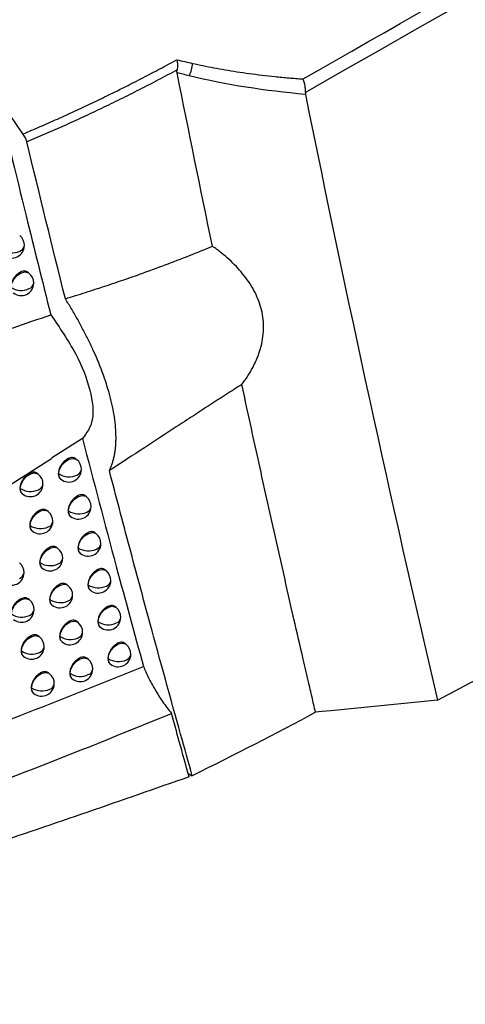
# Model space of a CAD drawing. Header units: millimetres. Extents: x 12 to 1209, y -252 to 1182.
# Tile 143 of 162: x 957 to 974, y 706 to 745. Entities that reach past the tile are written whole.
import ezdxf

# ---------------------------------------------------------------- set-up
doc = ezdxf.new("R2010")
doc.units = ezdxf.units.MM

msp = doc.modelspace()

# ---------------------------------------------------------------- linework, layer by layer
at = {"color": 7, "linetype": 'Continuous', "lineweight": 25}
for p, q in [((973.39, 718.459), (1062.545, 766.395)), ((956.933, 740.922), (955.917, 742.409)), ((957.174, 735.402), (957.13, 735.438)), ((959.296, 728.839), (958.072, 728.058)), ((938.83, 715.82), (958.074, 728.055)), ((959.066, 728.006), (959.019, 728.044)), ((957.543, 727.427), (957.499, 727.462)), ((958.341, 727.452), (958.351, 727.444)), ((958.427, 727.237), (958.44, 727.226)), ((956.815, 726.876), (956.829, 726.865)), ((956.901, 726.66), (956.917, 726.647)), ((959.453, 726.535), (959.406, 726.573)), ((957.933, 725.954), (957.888, 725.99)), ((958.729, 725.981), (958.738, 725.973)), ((958.814, 725.766), (958.827, 725.755)), ((957.205, 725.403), (957.218, 725.393)), ((957.291, 725.187), (957.306, 725.175)), ((959.843, 725.067), (959.795, 725.105)), ((958.325, 724.484), (958.28, 724.521)), ((959.12, 724.512), (959.128, 724.505)), ((959.204, 724.297), (959.217, 724.287)), ((957.598, 723.933), (957.61, 723.923)), ((957.683, 723.717), (957.698, 723.705)), ((960.236, 723.601), (960.188, 723.64)), ((958.72, 723.017), (958.674, 723.054)), ((959.513, 723.046), (959.521, 723.04)), ((957.189, 722.445), (957.147, 722.479)), ((959.598, 722.831), (959.61, 722.822)), ((957.993, 722.465), (958.005, 722.456)), ((958.079, 722.25), (958.093, 722.238)), ((960.632, 722.139), (960.583, 722.178)), ((959.118, 721.553), (959.072, 721.59)), ((959.909, 721.583), (959.917, 721.577)), ((959.994, 721.369), (960.005, 721.359)), ((957.59, 720.979), (957.547, 721.013)), ((958.392, 721), (958.403, 720.992)), ((958.477, 720.785), (958.491, 720.774)), ((961.03, 720.679), (960.981, 720.718)), ((956.86, 720.429), (956.875, 720.417)), ((956.946, 720.213), (956.963, 720.199)), ((959.518, 720.092), (959.472, 720.129)), ((960.308, 720.123), (960.315, 720.117)), ((960.393, 719.908), (960.404, 719.899)), ((957.993, 719.515), (957.949, 719.55)), ((958.793, 719.539), (958.803, 719.53)), ((957.264, 718.965), (957.278, 718.954)), ((958.878, 719.323), (958.892, 719.312)), ((957.349, 718.749), (957.366, 718.736)), ((973.39, 718.459), (969.152, 718.043)), ((963.49, 715.563), (963.656, 715.467))]:
    msp.add_line(p, q, dxfattribs=at)
at = {"color": 7, "linetype": 'Continuous', "lineweight": 25, "flags": 128}
for points in [[(956.46, 734.841), (956.492, 735.008), (956.581, 735.177), (956.712, 735.32), (956.867, 735.416), (957.02, 735.451), (957.149, 735.419), (957.174, 735.402)], [(958.351, 727.444), (958.384, 727.612), (958.473, 727.78), (958.604, 727.924), (958.758, 728.02), (958.912, 728.055), (959.041, 728.023), (959.066, 728.006)], [(956.829, 726.866), (956.861, 727.033), (956.95, 727.202), (957.082, 727.345), (957.236, 727.441), (957.389, 727.476), (957.518, 727.444), (957.543, 727.427)], [(958.44, 727.226), (958.38, 727.303), (958.351, 727.444)], [(956.917, 726.647), (956.857, 726.724), (956.829, 726.865)], [(958.738, 725.974), (958.771, 726.141), (958.86, 726.31), (958.991, 726.453), (959.145, 726.549), (959.299, 726.584), (959.428, 726.552), (959.453, 726.535)], [(957.218, 725.393), (957.25, 725.561), (957.339, 725.729), (957.471, 725.872), (957.625, 725.969), (957.778, 726.004), (957.907, 725.972), (957.933, 725.954)], [(958.827, 725.755), (958.767, 725.832), (958.738, 725.973)], [(957.306, 725.175), (957.246, 725.251), (957.218, 725.393)], [(959.128, 724.505), (959.161, 724.673), (959.25, 724.841), (959.381, 724.985), (959.535, 725.081), (959.689, 725.116), (959.818, 725.084), (959.843, 725.067)], [(957.61, 723.923), (957.643, 724.091), (957.731, 724.259), (957.863, 724.402), (958.017, 724.499), (958.17, 724.534), (958.299, 724.502), (958.325, 724.484)], [(959.217, 724.287), (959.157, 724.364), (959.128, 724.505)], [(957.698, 723.705), (957.638, 723.781), (957.61, 723.923)], [(959.521, 723.04), (959.554, 723.208), (959.642, 723.376), (959.774, 723.519), (959.928, 723.616), (960.081, 723.651), (960.211, 723.619), (960.236, 723.601)], [(958.005, 722.456), (958.038, 722.624), (958.126, 722.792), (958.258, 722.935), (958.412, 723.032), (958.565, 723.067), (958.694, 723.035), (958.72, 723.017)], [(959.61, 722.822), (959.55, 722.898), (959.521, 723.04)], [(956.475, 721.883), (956.507, 722.051), (956.596, 722.219), (956.728, 722.363), (956.882, 722.459), (957.035, 722.494), (957.164, 722.462), (957.189, 722.445)], [(958.093, 722.238), (958.033, 722.314), (958.005, 722.456)], [(959.917, 721.577), (959.949, 721.745), (960.038, 721.913), (960.17, 722.057), (960.324, 722.153), (960.477, 722.188), (960.606, 722.156), (960.632, 722.139)], [(958.403, 720.992), (958.435, 721.16), (958.524, 721.328), (958.656, 721.471), (958.81, 721.568), (958.963, 721.602), (959.092, 721.571), (959.118, 721.553)], [(960.005, 721.359), (959.945, 721.436), (959.917, 721.577)], [(956.875, 720.417), (956.907, 720.585), (956.996, 720.753), (957.128, 720.897), (957.282, 720.993), (957.435, 721.028), (957.564, 720.996), (957.59, 720.979)], [(958.491, 720.774), (958.431, 720.85), (958.403, 720.992)], [(960.315, 720.118), (960.348, 720.285), (960.437, 720.454), (960.568, 720.597), (960.723, 720.693), (960.876, 720.728), (961.005, 720.696), (961.03, 720.679)], [(956.963, 720.199), (956.903, 720.275), (956.875, 720.417)], [(958.803, 719.53), (958.836, 719.698), (958.925, 719.866), (959.056, 720.01), (959.21, 720.106), (959.364, 720.141), (959.493, 720.109), (959.518, 720.092)], [(960.404, 719.899), (960.344, 719.976), (960.315, 720.117)], [(957.278, 718.954), (957.31, 719.122), (957.399, 719.29), (957.531, 719.433), (957.685, 719.53), (957.838, 719.565), (957.967, 719.533), (957.993, 719.515)], [(958.892, 719.312), (958.832, 719.389), (958.803, 719.53)], [(957.366, 718.736), (957.306, 718.812), (957.278, 718.954)], [(969.152, 718.043), (968.813, 718.01), (968.547, 717.984)]]:
    msp.add_lwpolyline(points, dxfattribs=at)
at = {"color": 7, "linetype": 'Continuous', "lineweight": 25}
for centre, radius, start, end in [((962.554, 743.778), 1.115, 330.6704, 357.016), ((956.492, 736.5), 0.5, 359.5246, 51.2257), ((956.5, 736.95), 0.745, 236.6286, 294.7871), ((956.492, 736.5), 0.5, 231.2257, 359.5246), ((956.729, 736.525), 0.265, 288.4041, 353.6063), ((956.861, 735.012), 0.5, 359.5303, 51.2257), ((956.861, 735.012), 0.5, 231.2257, 359.5303), ((957.099, 735.037), 0.264, 288.5078, 353.642), ((956.869, 735.463), 0.745, 236.6358, 294.8542), ((958.753, 727.616), 0.5, 359.5611, 51.2257), ((958.753, 727.616), 0.5, 231.2257, 359.5611), ((958.992, 727.64), 0.262, 289.0008, 353.8121), ((957.23, 727.037), 0.5, 359.5037, 51.2257), ((958.761, 728.067), 0.745, 236.6744, 295.1733), ((958.76, 727.439), 0.409, 179.2182, 179.2558), ((957.239, 727.487), 0.745, 236.601, 294.7378), ((957.238, 726.86), 0.409, 179.2204, 179.2558), ((957.23, 727.037), 0.5, 231.2257, 359.5037), ((957.467, 727.062), 0.265, 288.3392, 353.5754), ((959.14, 726.145), 0.5, 359.5678, 51.2257), ((959.14, 726.145), 0.5, 231.2257, 359.5678), ((959.38, 726.169), 0.262, 289.0945, 353.8447), ((957.62, 725.565), 0.5, 359.5095, 51.2257), ((959.148, 726.596), 0.745, 236.6826, 295.234), ((959.147, 725.968), 0.409, 179.2179, 179.2558), ((957.628, 726.015), 0.745, 236.6084, 294.8043), ((957.627, 725.387), 0.409, 179.2197, 179.2558), ((957.62, 725.565), 0.5, 231.2257, 359.5095), ((957.857, 725.59), 0.265, 288.4418, 353.6107), ((959.53, 724.677), 0.5, 359.5745, 51.2257), ((958.012, 724.095), 0.5, 359.5154, 51.2257), ((959.537, 725.128), 0.745, 236.6908, 295.2936), ((959.537, 724.5), 0.409, 179.2177, 179.2558), ((959.53, 724.677), 0.5, 231.2257, 359.5745), ((959.77, 724.701), 0.261, 289.1865, 353.8767), ((958.012, 724.095), 0.5, 231.2257, 359.5154), ((958.249, 724.12), 0.264, 288.5427, 353.6455), ((956.479, 723.524), 0.5, 359.4658, 51.2257), ((958.02, 724.545), 0.745, 236.616, 294.8697), ((958.019, 723.917), 0.409, 179.2191, 179.2558), ((956.479, 723.524), 0.5, 231.2257, 359.4658), ((956.714, 723.55), 0.267, 287.9035, 353.418), ((959.923, 723.212), 0.5, 359.5815, 51.2257), ((958.407, 722.628), 0.5, 359.5214, 51.2257), ((959.93, 723.663), 0.745, 236.6992, 295.3523), ((959.93, 723.034), 0.409, 179.2175, 179.2558), ((959.923, 723.212), 0.5, 231.2257, 359.5815), ((960.163, 723.236), 0.261, 289.2771, 353.9083), ((958.407, 722.628), 0.5, 231.2257, 359.5214), ((958.644, 722.652), 0.264, 288.642, 353.6798), ((956.876, 722.055), 0.5, 359.4709, 51.2257), ((958.415, 723.078), 0.745, 236.6238, 294.934), ((958.414, 722.45), 0.409, 179.2185, 179.2558), ((960.318, 721.749), 0.5, 359.5885, 51.2257), ((956.885, 722.505), 0.745, 236.5574, 294.5185), ((956.876, 722.055), 0.5, 231.2257, 359.4709), ((957.112, 722.081), 0.267, 288.0113, 353.455), ((960.318, 721.749), 0.5, 231.2257, 359.5885), ((960.559, 721.773), 0.26, 289.366, 353.9394), ((958.804, 721.163), 0.5, 359.5277, 51.2257), ((960.326, 722.201), 0.745, 236.7077, 295.41), ((960.326, 721.572), 0.409, 179.2174, 179.2558), ((957.276, 720.589), 0.5, 359.4762, 51.2257), ((958.812, 721.614), 0.745, 236.6316, 294.9973), ((958.812, 720.986), 0.409, 179.218, 179.2558), ((958.804, 721.163), 0.5, 231.2257, 359.5277), ((959.043, 721.188), 0.263, 288.7395, 353.7135), ((957.276, 720.589), 0.5, 231.2257, 359.4762), ((957.512, 720.614), 0.266, 288.1173, 353.4913), ((960.717, 720.289), 0.5, 359.5957, 51.2257), ((957.285, 721.039), 0.745, 236.5645, 294.5872), ((957.284, 720.412), 0.409, 179.2211, 179.2558), ((960.717, 720.289), 0.5, 231.2257, 359.5957), ((960.959, 720.313), 0.26, 289.4535, 353.97), ((959.205, 719.702), 0.5, 359.5341, 51.2257), ((960.725, 720.741), 0.746, 236.7164, 295.4668), ((960.724, 720.112), 0.409, 179.2173, 179.2558), ((957.679, 719.126), 0.5, 359.4817, 51.2257), ((959.213, 720.153), 0.745, 236.6397, 295.0596), ((959.212, 719.525), 0.409, 179.2176, 179.2558), ((959.205, 719.702), 0.5, 231.2257, 359.5341), ((959.444, 719.727), 0.263, 288.8355, 353.7468), ((957.679, 719.126), 0.5, 231.2257, 359.4817), ((957.915, 719.151), 0.266, 288.2216, 353.5272), ((957.688, 719.576), 0.745, 236.5718, 294.6549), ((957.687, 718.949), 0.409, 179.2203, 179.2558)]:
    msp.add_arc(centre, radius, start, end, dxfattribs=at)
for points, knots in [([(968.05, 743.103), (974.915, 747.02), (988.355, 754.687), (1008.08, 765.952), (1026.934, 776.73), (1044.92, 787.019), (1056.619, 793.721), (1062.324, 796.989)], [0, 0, 0, 0, 0.218427, 0.42764, 0.62764, 0.818427, 1, 1, 1, 1]), ([(956.933, 740.922), (957.162, 741.018), (957.619, 741.213), (958.303, 741.514), (958.985, 741.824), (959.666, 742.143), (960.345, 742.471), (961.022, 742.807), (961.698, 743.151), (962.372, 743.504), (962.819, 743.746), (963.043, 743.867)], [0, 0, 0, 0, 0.109831, 0.21996, 0.330396, 0.441148, 0.552227, 0.663643, 0.775404, 0.88752, 1, 1, 1, 1]), ([(963.043, 743.867), (963.047, 743.845), (963.056, 743.801), (963.064, 743.732), (963.07, 743.651), (963.068, 743.559), (963.058, 743.496), (963.052, 743.464)], [0, 0, 0, 0, 0.162948, 0.330159, 0.500469, 0.748686, 1, 1, 1, 1]), ([(963.667, 743.72), (963.804, 743.69), (964.083, 743.63), (964.513, 743.546), (964.962, 743.467), (965.43, 743.391), (965.916, 743.321), (966.422, 743.256), (966.948, 743.198), (967.492, 743.145), (967.862, 743.117), (968.05, 743.103)], [0, 0, 0, 0, 0.096864, 0.197282, 0.301256, 0.408792, 0.519893, 0.634562, 0.752802, 0.874614, 1, 1, 1, 1]), ([(963.052, 743.464), (962.802, 743.33), (962.303, 743.062), (961.551, 742.674), (960.802, 742.298), (960.055, 741.935), (959.31, 741.585), (958.568, 741.248), (957.829, 740.923), (957.335, 740.716), (957.09, 740.612)], [0, 0, 0, 0, 0.129059, 0.256965, 0.383713, 0.509301, 0.633727, 0.756986, 0.879078, 1, 1, 1, 1]), ([(963.052, 743.353), (963.049, 743.371), (963.044, 743.405), (963.05, 743.445), (963.052, 743.464)], [0, 0, 0, 0, 0.523254, 1, 1, 1, 1]), ([(968.143, 742.57), (968.145, 742.589), (968.148, 742.627), (968.147, 742.692), (968.142, 742.764), (968.132, 742.834), (968.118, 742.906), (968.098, 742.981), (968.074, 743.049), (968.057, 743.089), (968.05, 743.103)], [0, 0, 0, 0, 0.112333, 0.233533, 0.362946, 0.49951, 0.609948, 0.749874, 0.91244, 1, 1, 1, 1]), ([(955.846, 742.705), (956.248, 741.027), (956.966, 738.03), (957.71, 735.059), (958.038, 733.751)], [0, 0, 0, 0, 0.560001, 1, 1, 1, 1]), ([(957.09, 740.612), (957.086, 740.628), (957.077, 740.66), (957.058, 740.71), (957.029, 740.771), (956.989, 740.842), (956.952, 740.895), (956.933, 740.922)], [0, 0, 0, 0, 0.166443, 0.332388, 0.500221, 0.7498, 1, 1, 1, 1]), ([(958.617, 734.385), (958.886, 734.469), (959.41, 734.632), (960.169, 734.879), (960.882, 735.119), (961.681, 735.397), (962.564, 735.719), (963.529, 736.089), (964.152, 736.346), (964.457, 736.471)], [0, 0, 0, 0, 0.13576, 0.264367, 0.385789, 0.499995, 0.674192, 0.840873, 1, 1, 1, 1]), ([(965.621, 730.988), (965.663, 731.044), (965.746, 731.155), (965.859, 731.324), (965.964, 731.493), (966.059, 731.662), (966.144, 731.83), (966.219, 731.999), (966.285, 732.168), (966.342, 732.336), (966.446, 732.705), (966.517, 733.284), (966.41, 734.034), (966.119, 734.742), (965.756, 735.273), (965.405, 735.668), (965.122, 735.944), (964.806, 736.215), (964.575, 736.385), (964.457, 736.471)], [0, 0, 0, 0, 0.029127, 0.057857, 0.086222, 0.114255, 0.141988, 0.169455, 0.196691, 0.22373, 0.250608, 0.37479, 0.500547, 0.622066, 0.750892, 0.810056, 0.871229, 0.934513, 1, 1, 1, 1]), ([(957.129, 735.438), (957.112, 735.449), (957.076, 735.473), (957.006, 735.486), (956.924, 735.478), (956.833, 735.445), (956.741, 735.389), (956.656, 735.314), (956.585, 735.23), (956.515, 735.12), (956.459, 734.987), (956.451, 734.893), (956.447, 734.85)], [0, 0, 0, 0, 0.082353, 0.169839, 0.262218, 0.35949, 0.460949, 0.556335, 0.645643, 0.728872, 0.876474, 1, 1, 1, 1]), ([(960.363, 727.569), (960.383, 727.612), (960.424, 727.699), (960.475, 727.837), (960.52, 727.982), (960.557, 728.134), (960.586, 728.293), (960.608, 728.458), (960.622, 728.63), (960.636, 728.987), (960.6, 729.568), (960.431, 730.426), (960.145, 731.353), (959.824, 732.138), (959.539, 732.741), (959.333, 733.148), (959.111, 733.558), (958.873, 733.971), (958.703, 734.247), (958.617, 734.385)], [0, 0, 0, 0, 0.031321, 0.06254, 0.09369, 0.124806, 0.155921, 0.18707, 0.218285, 0.249602, 0.374508, 0.499443, 0.624473, 0.749584, 0.799792, 0.849797, 0.899738, 0.949759, 1, 1, 1, 1]), ([(939.002, 727.811), (940.231, 728.187), (942.701, 728.944), (946.314, 730.023), (949.069, 730.855), (951.022, 731.457), (952.229, 731.834), (953.414, 732.21), (954.604, 732.593), (955.628, 732.931), (956.791, 733.32), (957.542, 733.58), (958.038, 733.751)], [0, 0, 0, 0, 0.183501, 0.368802, 0.554481, 0.615307, 0.679927, 0.748362, 0.807278, 0.874179, 0.916925, 1, 1, 1, 1]), ([(958.038, 733.751), (958.391, 733.234), (959.098, 732.199), (959.659, 730.724), (959.79, 729.497), (959.461, 729.059), (959.296, 728.839)], [0, 0, 0, 0, 0.25, 0.499993, 0.749917, 1, 1, 1, 1]), ([(965.621, 730.988), (965.415, 730.856), (964.997, 730.588), (964.357, 730.174), (963.695, 729.743), (962.828, 729.178), (961.718, 728.453), (960.828, 727.873), (960.363, 727.569)], [0, 0, 0, 0, 0.119428, 0.2425545, 0.3694122, 0.5000339, 0.7382751, 1, 1, 1, 1]), ([(968.547, 717.984), (968.523, 718.085), (968.476, 718.286), (968.383, 718.688), (968.243, 719.291), (968.004, 720.323), (967.528, 722.388), (966.917, 725.09), (966.228, 728.193), (965.823, 730.06), (965.621, 730.988)], [0, 0, 0, 0, 0.023324, 0.046648, 0.093296, 0.163268, 0.285719, 0.571437, 0.787175, 1, 1, 1, 1]), ([(959.296, 728.839), (959.741, 727.146), (960.534, 724.123), (961.355, 721.126), (961.717, 719.807)], [0, 0, 0, 0, 0.559962, 1, 1, 1, 1]), ([(959.019, 728.044), (959.019, 728.044), (959.007, 728.061), (958.963, 728.076), (958.897, 728.092), (958.815, 728.082), (958.724, 728.049), (958.633, 727.992), (958.548, 727.916), (958.478, 727.832), (958.408, 727.721), (958.353, 727.588), (958.345, 727.495), (958.341, 727.452)], [0, 0, 0, 0, 0.000359, 0.08291, 0.170288, 0.262494, 0.35953, 0.461358, 0.557005, 0.646466, 0.72974, 0.877115, 1, 1, 1, 1]), ([(963.656, 715.467), (963.502, 716.016), (962.938, 718.018), (962.103, 721.043), (961.162, 724.531), (960.628, 726.561), (960.363, 727.569)], [0, 0, 0, 0, 0.1369337, 0.5000099, 0.7519164, 1, 1, 1, 1]), ([(957.499, 727.462), (957.482, 727.474), (957.446, 727.497), (957.376, 727.51), (957.294, 727.503), (957.203, 727.47), (957.11, 727.414), (957.025, 727.339), (956.954, 727.256), (956.883, 727.146), (956.827, 727.013), (956.819, 726.919), (956.815, 726.876)], [0, 0, 0, 0, 0.082154, 0.169678, 0.262119, 0.359475, 0.460809, 0.556106, 0.645362, 0.728575, 0.876254, 1, 1, 1, 1]), ([(958.341, 727.452), (958.345, 727.408), (958.351, 727.317), (958.402, 727.265), (958.428, 727.238)], [0, 0, 0, 0, 0.486677, 1, 1, 1, 1]), ([(956.815, 726.876), (956.819, 726.832), (956.825, 726.741), (956.876, 726.689), (956.902, 726.662)], [0, 0, 0, 0, 0.48922, 1, 1, 1, 1]), ([(959.405, 726.573), (959.405, 726.573), (959.393, 726.591), (959.35, 726.605), (959.283, 726.621), (959.202, 726.612), (959.111, 726.579), (959.02, 726.521), (958.935, 726.445), (958.865, 726.361), (958.795, 726.25), (958.74, 726.117), (958.733, 726.023), (958.729, 725.981)], [0, 0, 0, 0, 0.000471, 0.083014, 0.170371, 0.262545, 0.359538, 0.461436, 0.557131, 0.646621, 0.729904, 0.877236, 1, 1, 1, 1]), ([(957.888, 725.99), (957.871, 726.001), (957.835, 726.025), (957.765, 726.038), (957.683, 726.03), (957.592, 725.998), (957.499, 725.941), (957.414, 725.866), (957.343, 725.783), (957.273, 725.673), (957.217, 725.539), (957.209, 725.446), (957.205, 725.403)], [0, 0, 0, 0, 0.082277, 0.169778, 0.26218, 0.359483, 0.460897, 0.556251, 0.645541, 0.728764, 0.876394, 1, 1, 1, 1]), ([(958.729, 725.981), (958.732, 725.937), (958.739, 725.846), (958.789, 725.794), (958.815, 725.767)], [0, 0, 0, 0, 0.48616, 1, 1, 1, 1]), ([(957.205, 725.403), (957.208, 725.359), (957.215, 725.268), (957.266, 725.216), (957.292, 725.189)], [0, 0, 0, 0, 0.48838, 1, 1, 1, 1]), ([(959.795, 725.105), (959.795, 725.105), (959.783, 725.123), (959.739, 725.137), (959.673, 725.153), (959.591, 725.144), (959.501, 725.11), (959.41, 725.053), (959.325, 724.977), (959.255, 724.892), (959.186, 724.781), (959.131, 724.648), (959.123, 724.555), (959.12, 724.512)], [0, 0, 0, 0, 0.00058, 0.083116, 0.170453, 0.262596, 0.359546, 0.461513, 0.557256, 0.646774, 0.730065, 0.877355, 1, 1, 1, 1]), ([(958.28, 724.52), (958.262, 724.532), (958.227, 724.556), (958.157, 724.568), (958.075, 724.561), (957.984, 724.528), (957.891, 724.471), (957.807, 724.396), (957.736, 724.312), (957.665, 724.202), (957.609, 724.069), (957.601, 723.975), (957.598, 723.933)], [0, 0, 0, 0, 0.082397, 0.169874, 0.262239, 0.359491, 0.460984, 0.556393, 0.645715, 0.728948, 0.87653, 1, 1, 1, 1]), ([(959.12, 724.512), (959.123, 724.468), (959.129, 724.378), (959.18, 724.325), (959.205, 724.298)], [0, 0, 0, 0, 0.485688, 1, 1, 1, 1]), ([(957.598, 723.933), (957.601, 723.888), (957.608, 723.798), (957.658, 723.745), (957.684, 723.718)], [0, 0, 0, 0, 0.487622, 1, 1, 1, 1]), ([(960.187, 723.64), (960.187, 723.64), (960.175, 723.658), (960.132, 723.672), (960.066, 723.688), (959.984, 723.678), (959.894, 723.645), (959.803, 723.587), (959.718, 723.511), (959.648, 723.427), (959.579, 723.316), (959.524, 723.182), (959.516, 723.089), (959.513, 723.046)], [0, 0, 0, 0, 0.000688, 0.083216, 0.170534, 0.262646, 0.359554, 0.461588, 0.557379, 0.646925, 0.730224, 0.877472, 1, 1, 1, 1]), ([(958.674, 723.054), (958.657, 723.065), (958.621, 723.089), (958.551, 723.101), (958.47, 723.094), (958.379, 723.061), (958.286, 723.004), (958.202, 722.929), (958.131, 722.845), (958.061, 722.735), (958.005, 722.602), (957.997, 722.508), (957.993, 722.465)], [0, 0, 0, 0, 0.082513, 0.169968, 0.262297, 0.3595, 0.461068, 0.556531, 0.645885, 0.729127, 0.876663, 1, 1, 1, 1]), ([(959.513, 723.046), (959.516, 723.002), (959.523, 722.912), (959.573, 722.859), (959.599, 722.833)], [0, 0, 0, 0, 0.485257, 1, 1, 1, 1]), ([(957.147, 722.479), (957.13, 722.49), (957.094, 722.514), (957.023, 722.527), (956.941, 722.52), (956.849, 722.488), (956.756, 722.432), (956.671, 722.358), (956.6, 722.275), (956.528, 722.165), (956.472, 722.032), (956.463, 721.938), (956.459, 721.895)], [0, 0, 0, 0, 0.0817, 0.169314, 0.261898, 0.359451, 0.460498, 0.555591, 0.644728, 0.727905, 0.875757, 1, 1, 1, 1]), ([(957.993, 722.465), (957.996, 722.421), (958.003, 722.331), (958.054, 722.278), (958.08, 722.251)], [0, 0, 0, 0, 0.486935, 1, 1, 1, 1]), ([(960.583, 722.178), (960.583, 722.178), (960.57, 722.196), (960.527, 722.21), (960.461, 722.225), (960.38, 722.216), (960.29, 722.182), (960.198, 722.125), (960.114, 722.048), (960.044, 721.964), (959.975, 721.853), (959.92, 721.719), (959.913, 721.626), (959.909, 721.583)], [0, 0, 0, 0, 0.000794, 0.083314, 0.170613, 0.262695, 0.359563, 0.461663, 0.557501, 0.647074, 0.73038, 0.877588, 1, 1, 1, 1]), ([(959.072, 721.59), (959.072, 721.59), (959.06, 721.608), (959.016, 721.622), (958.949, 721.638), (958.867, 721.629), (958.776, 721.597), (958.684, 721.539), (958.6, 721.464), (958.529, 721.38), (958.459, 721.27), (958.403, 721.137), (958.395, 721.043), (958.392, 721)], [0, 0, 0, 0, 0.000053, 0.082626, 0.170059, 0.262353, 0.359508, 0.461151, 0.556666, 0.646051, 0.729302, 0.876792, 1, 1, 1, 1]), ([(959.909, 721.583), (959.912, 721.539), (959.919, 721.449), (959.969, 721.397), (959.995, 721.37)], [0, 0, 0, 0, 0.484863, 1, 1, 1, 1]), ([(957.547, 721.013), (957.529, 721.025), (957.493, 721.048), (957.423, 721.061), (957.341, 721.054), (957.249, 721.022), (957.156, 720.966), (957.071, 720.892), (957, 720.808), (956.929, 720.699), (956.872, 720.566), (956.864, 720.472), (956.86, 720.429)], [0, 0, 0, 0, 0.081838, 0.169425, 0.261965, 0.359458, 0.460595, 0.555752, 0.644926, 0.728115, 0.875913, 1, 1, 1, 1]), ([(958.392, 721), (958.395, 720.956), (958.402, 720.866), (958.452, 720.813), (958.478, 720.786)], [0, 0, 0, 0, 0.486312, 1, 1, 1, 1]), ([(960.981, 720.718), (960.981, 720.719), (960.969, 720.736), (960.925, 720.75), (960.859, 720.766), (960.778, 720.756), (960.688, 720.723), (960.597, 720.665), (960.513, 720.588), (960.443, 720.504), (960.374, 720.392), (960.32, 720.259), (960.312, 720.166), (960.308, 720.123)], [0, 0, 0, 0, 0.000898, 0.083411, 0.170691, 0.262744, 0.359571, 0.461737, 0.557621, 0.647221, 0.730535, 0.877702, 1, 1, 1, 1]), ([(956.86, 720.429), (956.863, 720.384), (956.87, 720.294), (956.921, 720.241), (956.947, 720.214)], [0, 0, 0, 0, 0.488977, 1, 1, 1, 1]), ([(959.472, 720.129), (959.472, 720.129), (959.46, 720.147), (959.416, 720.161), (959.35, 720.177), (959.268, 720.168), (959.177, 720.135), (959.085, 720.078), (959, 720.003), (958.93, 719.919), (958.86, 719.808), (958.804, 719.675), (958.796, 719.581), (958.793, 719.539)], [0, 0, 0, 0, 0.000171, 0.082736, 0.170147, 0.262407, 0.359515, 0.461231, 0.556798, 0.646213, 0.729474, 0.876919, 1, 1, 1, 1]), ([(939.666, 712.555), (943.498, 713.551), (951.162, 715.545), (958.198, 718.386), (961.717, 719.807)], [0, 0, 0, 0, 0.499942, 1, 1, 1, 1]), ([(960.308, 720.123), (960.312, 720.079), (960.318, 719.989), (960.368, 719.936), (960.394, 719.909)], [0, 0, 0, 0, 0.484503, 1, 1, 1, 1]), ([(961.717, 719.807), (961.777, 719.659), (961.898, 719.361), (962.173, 718.885), (962.464, 718.408), (962.708, 718.095), (962.83, 717.938)], [0, 0, 0, 0, 0.249768, 0.499944, 0.750056, 1, 1, 1, 1]), ([(957.949, 719.55), (957.932, 719.562), (957.896, 719.585), (957.826, 719.598), (957.744, 719.591), (957.652, 719.559), (957.559, 719.502), (957.474, 719.428), (957.403, 719.345), (957.332, 719.235), (957.276, 719.102), (957.267, 719.008), (957.264, 718.965)], [0, 0, 0, 0, 0.081971, 0.169532, 0.26203, 0.359466, 0.460689, 0.555908, 0.645118, 0.728317, 0.876063, 1, 1, 1, 1]), ([(958.793, 719.539), (958.796, 719.495), (958.803, 719.404), (958.853, 719.352), (958.879, 719.325)], [0, 0, 0, 0, 0.485747, 1, 1, 1, 1]), ([(957.264, 718.965), (957.267, 718.921), (957.274, 718.83), (957.325, 718.778), (957.351, 718.751)], [0, 0, 0, 0, 0.48806, 1, 1, 1, 1]), ([(938.579, 710.047), (942.804, 711.109), (951.256, 713.234), (958.971, 716.37), (962.83, 717.938)], [0, 0, 0, 0, 0.499899, 1, 1, 1, 1]), ([(963.528, 715.425), (963.398, 715.893), (963.166, 716.729), (962.932, 717.569), (962.83, 717.938)], [0, 0, 0, 0, 0.560003, 1, 1, 1, 1]), ([(963.528, 715.425), (960.856, 714.49), (955.511, 712.619), (945.625, 709.539), (938.201, 707.592), (933.664, 706.402)], [0, 0, 0, 0, 0.280065, 0.560005, 1, 1, 1, 1])]:
    msp.add_open_spline(points, degree=3, knots=knots, dxfattribs=at)
for points in [[(1062.545, 796.444), (1031.078, 778.447), (999.611, 760.495), (968.143, 742.57)], [(963.043, 743.867), (963.249, 743.815), (963.458, 743.766), (963.667, 743.72)], [(964.457, 736.471), (963.98, 738.758), (963.511, 741.052), (963.052, 743.353)], [(963.526, 743.231), (963.367, 743.27), (963.209, 743.311), (963.052, 743.353)], [(968.146, 742.493), (966.559, 742.63), (965.008, 742.867), (963.526, 743.231)], [(968.143, 742.57), (968.14, 742.542), (968.141, 742.516), (968.146, 742.493)], [(968.146, 742.493), (969.782, 734.391), (971.531, 726.38), (973.39, 718.459)], [(958.617, 734.385), (958.1, 736.453), (957.59, 738.529), (957.09, 740.612)], [(968.547, 717.984), (966.944, 717.128), (965.314, 716.289), (963.656, 715.467)]]:
    msp.add_open_spline(points, degree=3, dxfattribs=at)

doc.saveas('drawing.dxf')
